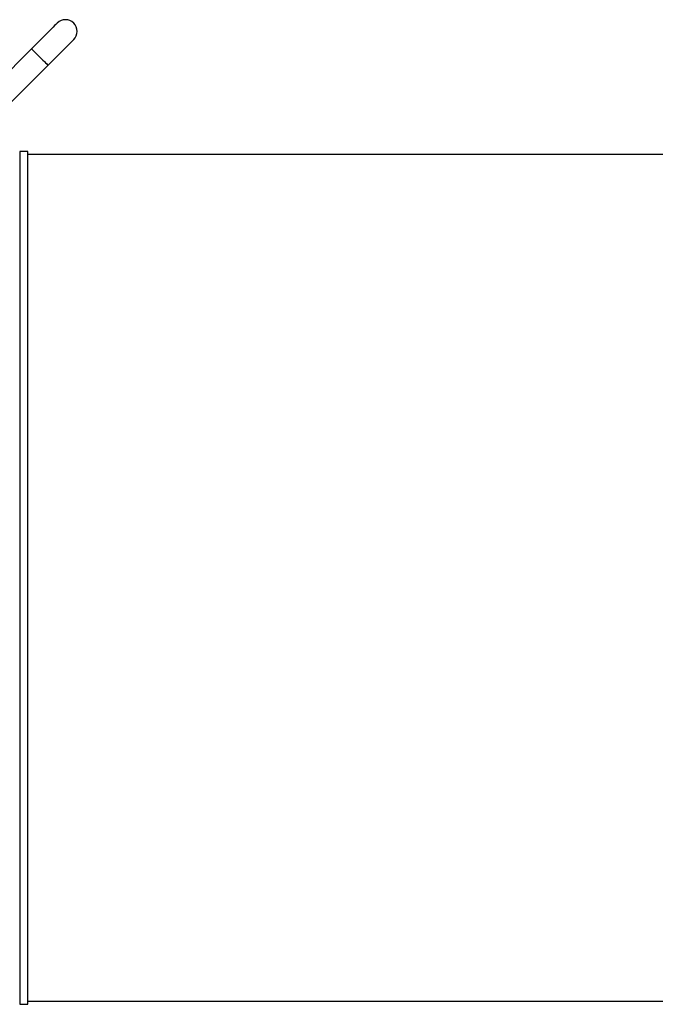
# Model space of a CAD drawing. Header units: millimetres. Extents: x 536 to 2684, y 1010 to 1960.
# Tile 6 of 10: x 1093 to 1610, y 1063 to 1863. Entities that reach past the tile are written whole.
import ezdxf

# ---------------------------------------------------------------- set-up
doc = ezdxf.new("R2010")
doc.units = ezdxf.units.MM

msp = doc.modelspace()

# ---------------------------------------------------------------- linework, layer by layer
at = {"color": 7, "linetype": 'Continuous', "lineweight": 25}
for p, q in [((1103.07, 1839.41), (1071.25, 1807.59)), ((1084.68, 1794.15), (1116.5, 1825.97)), ((1100.1, 1756.01), (1093.43, 1755.89)), ((1100.1, 1409.51), (1100.1, 1756.01)), ((1987.16, 1753.51), (1100.1, 1753.51)), ((1100.1, 1063.01), (1100.1, 1409.51)), ((1100.1, 1065.51), (2225.1, 1065.51)), ((1093.43, 1063.13), (1100.1, 1063.01))]:
    msp.add_line(p, q, dxfattribs=at)
at = {"color": 8, "linetype": 'Continuous', "lineweight": 25}
for p, q in [((1093.43, 1755.89), (1093.43, 1409.51)), ((1093.43, 1409.51), (1093.43, 1063.13))]:
    msp.add_line(p, q, dxfattribs=at)
at = {"color": 7, "linetype": 'Continuous', "lineweight": 25, "flags": 128}
for points in [[(1123.93, 1860.27), (1123.79, 1860.14), (1123.4, 1859.74), (1122.76, 1859.1), (1121.86, 1858.2), (1120.73, 1857.07), (1119.38, 1855.72), (1117.82, 1854.16), (1116.07, 1852.41), (1114.16, 1850.51), (1112.12, 1848.46), (1109.96, 1846.3), (1107.71, 1844.05), (1105.4, 1841.74), (1103.07, 1839.41)], [(1116.5, 1825.97), (1118.84, 1828.31), (1121.14, 1830.61), (1123.39, 1832.86), (1125.55, 1835.02), (1127.6, 1837.07), (1129.51, 1838.98), (1131.25, 1840.72), (1132.81, 1842.28), (1134.16, 1843.64), (1135.3, 1844.77), (1136.19, 1845.66), (1136.84, 1846.31), (1137.23, 1846.7), (1137.36, 1846.83)]]:
    msp.add_lwpolyline(points, dxfattribs=at)
at = {"color": 8, "linetype": 'Continuous', "lineweight": 25, "flags": 128}
msp.add_lwpolyline([(1103.07, 1839.41), (1103.2, 1839.28), (1103.58, 1838.9), (1104.2, 1838.28), (1105.03, 1837.44), (1106.05, 1836.42), (1107.21, 1835.26), (1108.47, 1834), (1109.78, 1832.69), (1111.09, 1831.38), (1112.35, 1830.12), (1113.52, 1828.96), (1114.53, 1827.94), (1115.37, 1827.1), (1115.99, 1826.48), (1116.37, 1826.1), (1116.5, 1825.97), (1116.5, 1825.97)], dxfattribs=at)
at = {"color": 7, "linetype": 'Continuous', "lineweight": 25}
msp.add_arc((1130.64, 1853.55), 9.5, 315, 135, dxfattribs=at)

doc.saveas('drawing.dxf')
